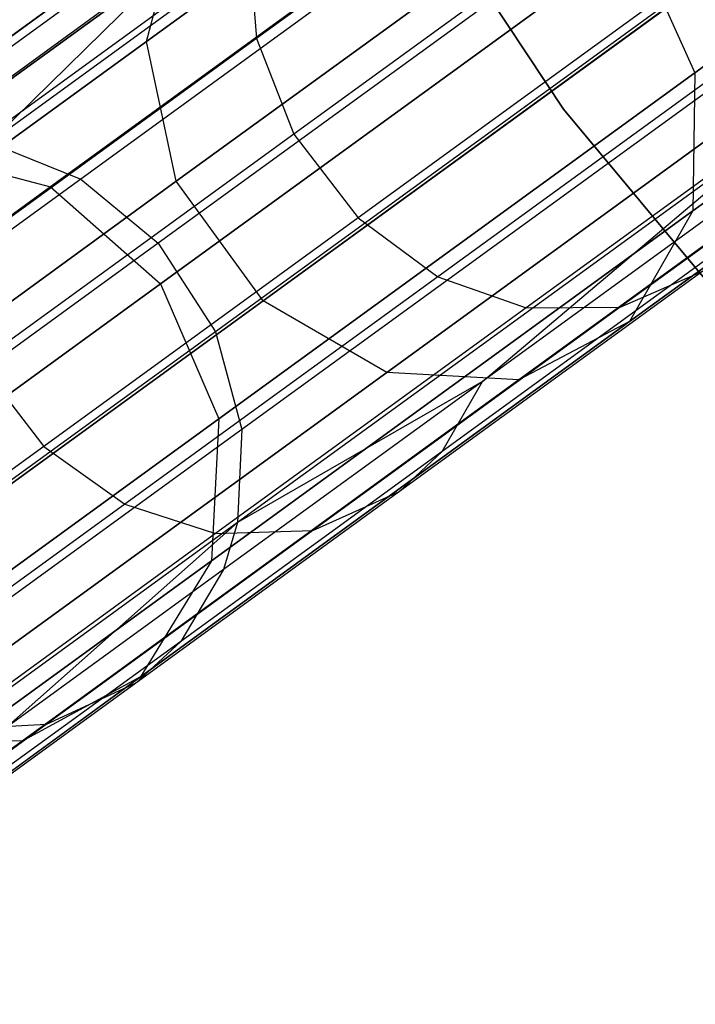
# Model space of a CAD drawing. Extents: x 0.3 to 7.1, y -3.38 to 3.38.
# Tile 7 of 256: x 1.26 to 1.48, y -1.97 to -1.65. Entities that reach past the tile are written whole.
import ezdxf

# ---------------------------------------------------------------- set-up
doc = ezdxf.new("R2010")
doc.units = 0
doc.header["$LTSCALE"] = 2.54
doc.layers.get('0').update_dxf_attribs({"linetype": 'CONTINUOUS'})

# ---------------------------------------------------------------- blocks, each defined once
blk = doc.blocks.new('SINGLES_B_BB_STL')
at = {"color": 0}
for p, q in [((1.4413, -1.67663, 1.9), (1.27055, -1.41839, 1.9)), ((1.27055, -1.41839, 1.7), (1.4413, -1.67663, 1.7)), ((1.27055, -1.41839, 1.7), (1.4413, -1.67663, 1.7)), ((1.4413, -1.67663, 1.9), (1.27055, -1.41839, 1.9)), ((1.30602, -1.65468, 15.35544), (1.51035, -1.50622, 15.01325)), ((1.30602, -1.65468, 15.35544), (1.51035, -1.50622, 15.01325)), ((1.51035, -1.50622, 13.24801), (1.30602, -1.65468, 12.90583)), ((1.51035, -1.50622, 13.24801), (1.30602, -1.65468, 12.90583)), ((1.48394, -1.66481, 15.44295), (1.67719, -1.52441, 15.11933)), ((1.48394, -1.66481, 15.44295), (1.67719, -1.52441, 15.11933)), ((1.67719, -1.52441, 13.14194), (1.48394, -1.66481, 12.81832)), ((1.67719, -1.52441, 13.14194), (1.48394, -1.66481, 12.81832)), ((1.31573, -1.7, 15.34353), (1.52157, -1.55045, 14.99881)), ((1.31573, -1.7, 15.34353), (1.52157, -1.55045, 14.99881)), ((1.52157, -1.55045, 13.26245), (1.31573, -1.7, 12.91774)), ((1.52157, -1.55045, 13.26245), (1.31573, -1.7, 12.91774)), ((1.43445, -1.5572, 40.63241), (1.25527, -1.68738, 40.25049)), ((1.43445, -1.5572, 40.63241), (1.25527, -1.68738, 40.25049)), ((1.48332, -1.70955, 15.42595), (1.67872, -1.56759, 15.09872)), ((1.48332, -1.70955, 15.42595), (1.67872, -1.56759, 15.09872)), ((1.67872, -1.56759, 13.16255), (1.48332, -1.70955, 12.83532)), ((1.67872, -1.56759, 13.16255), (1.48332, -1.70955, 12.83532)), ((1.46268, -1.56996, 40.62175), (1.28473, -1.69925, 40.24247)), ((1.46268, -1.56996, 40.62175), (1.28473, -1.69925, 40.24247)), ((1.45619, -1.57051, 40.91068), (1.34171, -1.65368, 40.724)), ((1.45619, -1.57051, 40.91068), (1.34171, -1.65368, 40.724)), ((1.2304, -1.68986, 15.78394), (1.38657, -1.57639, 15.42595)), ((1.2304, -1.68986, 15.78394), (1.38657, -1.57639, 15.42595)), ((1.38657, -1.57639, 12.83532), (1.2304, -1.68986, 12.47733)), ((1.38657, -1.57639, 12.83532), (1.2304, -1.68986, 12.47733)), ((1.27486, -1.70183, 15.79699), (1.42931, -1.58962, 15.44295)), ((1.27486, -1.70183, 15.79699), (1.42931, -1.58962, 15.44295)), ((1.42931, -1.58962, 12.81832), (1.27486, -1.70183, 12.46428)), ((1.42931, -1.58962, 12.81832), (1.27486, -1.70183, 12.46428)), ((1.34386, -1.73873, 15.34353), (1.5497, -1.58917, 14.99881)), ((1.34386, -1.73873, 15.34353), (1.5497, -1.58917, 14.99881)), ((1.5497, -1.58917, 13.26245), (1.34386, -1.73873, 12.91774)), ((1.5497, -1.58917, 13.26245), (1.34386, -1.73873, 12.91774)), ((1.48724, -1.59123, 40.61662), (1.30989, -1.72008, 40.23862)), ((1.48724, -1.59123, 40.61662), (1.30989, -1.72008, 40.23862)), ((1.34651, -1.59507, 40.69735), (1.24656, -1.66769, 40.50306)), ((1.34651, -1.59507, 40.69735), (1.24656, -1.66769, 40.50306)), ((1.4687, -1.60126, 40.91723), (1.35381, -1.68473, 40.72988)), ((1.4687, -1.60126, 40.91723), (1.35381, -1.68473, 40.72988)), ((1.46272, -1.7455, 15.40198), (1.66115, -1.60133, 15.06967)), ((1.46272, -1.7455, 15.40198), (1.66115, -1.60133, 15.06967)), ((1.66115, -1.60133, 13.1916), (1.46272, -1.7455, 12.85928)), ((1.66115, -1.60133, 13.1916), (1.46272, -1.7455, 12.85928)), ((1.15577, -1.73022, 15.74599), (1.31695, -1.61313, 15.37654)), ((1.15577, -1.73022, 15.74599), (1.31695, -1.61313, 15.37654)), ((1.31695, -1.61313, 12.88473), (1.15577, -1.73022, 12.51528)), ((1.31695, -1.61313, 12.88473), (1.15577, -1.73022, 12.51528)), ((1.30602, -1.65468, 15.35544), (1.31695, -1.61313, 15.37654)), ((1.30602, -1.65468, 15.35544), (1.31695, -1.61313, 15.37654)), ((1.30602, -1.65468, 12.90583), (1.31695, -1.61313, 12.88473)), ((1.30602, -1.65468, 12.90583), (1.31695, -1.61313, 12.88473)), ((1.38397, -1.76197, 15.35544), (1.5883, -1.61352, 15.01325)), ((1.38397, -1.76197, 15.35544), (1.5883, -1.61352, 15.01325)), ((1.5883, -1.61352, 13.24801), (1.38397, -1.76197, 12.90583)), ((1.5883, -1.61352, 13.24801), (1.38397, -1.76197, 12.90583)), ((1.42686, -1.76441, 15.37654), (1.62852, -1.6179, 15.03882)), ((1.42686, -1.76441, 15.37654), (1.62852, -1.6179, 15.03882)), ((1.62852, -1.6179, 13.22244), (1.42686, -1.76441, 12.88473)), ((1.62852, -1.6179, 13.22244), (1.42686, -1.76441, 12.88473)), ((1.46445, -1.62153, 15.44909), (1.31062, -1.73329, 15.8017)), ((1.46445, -1.62153, 15.44909), (1.31062, -1.73329, 15.8017)), ((1.31062, -1.73329, 12.45957), (1.46445, -1.62153, 12.81218)), ((1.31062, -1.73329, 12.45957), (1.46445, -1.62153, 12.81218)), ((1.50593, -1.61982, 40.6178), (1.32844, -1.74877, 40.2395)), ((1.50593, -1.61982, 40.6178), (1.32844, -1.74877, 40.2395)), ((1.46445, -1.62153, 15.44909), (1.48394, -1.66481, 15.44295)), ((1.46445, -1.62153, 15.44909), (1.48394, -1.66481, 15.44295)), ((1.46445, -1.62153, 12.81218), (1.48394, -1.66481, 12.81832)), ((1.46445, -1.62153, 12.81218), (1.48394, -1.66481, 12.81832)), ((1.31975, -1.62422, 40.45389), (1.23599, -1.68507, 40.25726)), ((1.31975, -1.62422, 40.45389), (1.23599, -1.68507, 40.25726)), ((1.33933, -1.62371, 40.7131), (1.23839, -1.69705, 40.51691)), ((1.33933, -1.62371, 40.7131), (1.23839, -1.69705, 40.51691)), ((1.25527, -1.68738, 40.25049), (1.31975, -1.62422, 40.45389)), ((1.25527, -1.68738, 40.25049), (1.31975, -1.62422, 40.45389)), ((1.33933, -1.62371, 40.7131), (1.34171, -1.65368, 40.724)), ((1.33933, -1.62371, 40.7131), (1.34171, -1.65368, 40.724)), ((1.48951, -1.62844, 40.91652), (1.37467, -1.71188, 40.72924)), ((1.48951, -1.62844, 40.91652), (1.37467, -1.71188, 40.72924)), ((1.51494, -1.64785, 40.90897), (1.40057, -1.73094, 40.72246)), ((1.51494, -1.64785, 40.90897), (1.40057, -1.73094, 40.72246)), ((1.34171, -1.65368, 40.724), (1.2401, -1.72751, 40.52649)), ((1.34171, -1.65368, 40.724), (1.2401, -1.72751, 40.52649)), ((1.51536, -1.65091, 40.6252), (1.33702, -1.78048, 40.24506)), ((1.51536, -1.65091, 40.6252), (1.33702, -1.78048, 40.24506)), ((1.34171, -1.65368, 40.724), (1.35381, -1.68473, 40.72988)), ((1.34171, -1.65368, 40.724), (1.35381, -1.68473, 40.72988)), ((1.14271, -1.77333, 15.72978), (1.30602, -1.65468, 15.35544)), ((1.14271, -1.77333, 15.72978), (1.30602, -1.65468, 15.35544)), ((1.30602, -1.65468, 12.90583), (1.14271, -1.77333, 12.53148)), ((1.30602, -1.65468, 12.90583), (1.14271, -1.77333, 12.53148)), ((1.31573, -1.7, 15.34353), (1.30602, -1.65468, 15.35544)), ((1.31573, -1.7, 15.34353), (1.30602, -1.65468, 15.35544)), ((1.31573, -1.7, 12.91774), (1.30602, -1.65468, 12.90583)), ((1.31573, -1.7, 12.91774), (1.30602, -1.65468, 12.90583)), ((1.54279, -1.65855, 40.89558), (1.42926, -1.74104, 40.71046)), ((1.54279, -1.65855, 40.89558), (1.42926, -1.74104, 40.71046)), ((1.57208, -1.65922, 40.87638), (1.45976, -1.74082, 40.69322)), ((1.57208, -1.65922, 40.87638), (1.45976, -1.74082, 40.69322)), ((1.32949, -1.77703, 15.79699), (1.48394, -1.66481, 15.44295)), ((1.32949, -1.77703, 15.79699), (1.48394, -1.66481, 15.44295)), ((1.48394, -1.66481, 12.81832), (1.32949, -1.77703, 12.46428)), ((1.48394, -1.66481, 12.81832), (1.32949, -1.77703, 12.46428)), ((1.48394, -1.66481, 15.44295), (1.48332, -1.70955, 15.42595)), ((1.48394, -1.66481, 15.44295), (1.48332, -1.70955, 15.42595)), ((1.48394, -1.66481, 12.81832), (1.48332, -1.70955, 12.83532)), ((1.48394, -1.66481, 12.81832), (1.48332, -1.70955, 12.83532)), ((1.63943, -1.91453, 1.9), (1.4413, -1.67663, 1.9)), ((1.4413, -1.67663, 1.7), (1.63943, -1.91453, 1.7)), ((1.4413, -1.67663, 1.7), (1.63943, -1.91453, 1.7)), ((1.4413, -1.67663, 1.7), (1.4413, -1.67663, 1.9)), ((1.63943, -1.91453, 1.9), (1.4413, -1.67663, 1.9)), ((1.4413, -1.67663, 1.7), (1.4413, -1.67663, 1.9)), ((1.51535, -1.68008, 40.63713), (1.33561, -1.81066, 40.25404)), ((1.51535, -1.68008, 40.63713), (1.33561, -1.81066, 40.25404)), ((1.415, -1.76491, 40.45716), (1.51535, -1.68008, 40.63713)), ((1.415, -1.76491, 40.45716), (1.51535, -1.68008, 40.63713)), ((1.35381, -1.68473, 40.72988), (1.25184, -1.75882, 40.53166)), ((1.35381, -1.68473, 40.72988), (1.25184, -1.75882, 40.53166)), ((1.35381, -1.68473, 40.72988), (1.37467, -1.71188, 40.72924)), ((1.35381, -1.68473, 40.72988), (1.37467, -1.71188, 40.72924)), ((1.25527, -1.68738, 40.25049), (1.28473, -1.69925, 40.24247)), ((1.25527, -1.68738, 40.25049), (1.28473, -1.69925, 40.24247)), ((1.2304, -1.68986, 15.78394), (1.27486, -1.70183, 15.79699)), ((1.2304, -1.68986, 15.78394), (1.27486, -1.70183, 15.79699)), ((1.2304, -1.68986, 12.47733), (1.27486, -1.70183, 12.46428)), ((1.2304, -1.68986, 12.47733), (1.27486, -1.70183, 12.46428)), ((1.5117, -1.69465, 40.64513), (1.415, -1.76491, 40.45716)), ((1.5117, -1.69465, 40.64513), (1.415, -1.76491, 40.45716)), ((1.15122, -1.81953, 15.72064), (1.31573, -1.7, 15.34353)), ((1.15122, -1.81953, 15.72064), (1.31573, -1.7, 15.34353)), ((1.31573, -1.7, 12.91774), (1.15122, -1.81953, 12.54063)), ((1.31573, -1.7, 12.91774), (1.15122, -1.81953, 12.54063)), ((1.28473, -1.69925, 40.24247), (1.15906, -1.79055, 39.83235)), ((1.28473, -1.69925, 40.24247), (1.15906, -1.79055, 39.83235)), ((1.28473, -1.69925, 40.24247), (1.30989, -1.72008, 40.23862)), ((1.28473, -1.69925, 40.24247), (1.30989, -1.72008, 40.23862)), ((1.34386, -1.73873, 15.34353), (1.31573, -1.7, 15.34353)), ((1.34386, -1.73873, 15.34353), (1.31573, -1.7, 15.34353)), ((1.34386, -1.73873, 12.91774), (1.31573, -1.7, 12.91774)), ((1.34386, -1.73873, 12.91774), (1.31573, -1.7, 12.91774)), ((1.16229, -1.78362, 16.17439), (1.27486, -1.70183, 15.79699)), ((1.16229, -1.78362, 16.17439), (1.27486, -1.70183, 15.79699)), ((1.27486, -1.70183, 12.46428), (1.16229, -1.78362, 12.08688)), ((1.27486, -1.70183, 12.46428), (1.16229, -1.78362, 12.08688)), ((1.27486, -1.70183, 15.79699), (1.31062, -1.73329, 15.8017)), ((1.27486, -1.70183, 15.79699), (1.31062, -1.73329, 15.8017)), ((1.27486, -1.70183, 12.46428), (1.31062, -1.73329, 12.45957)), ((1.27486, -1.70183, 12.46428), (1.31062, -1.73329, 12.45957)), ((1.32715, -1.82302, 15.78394), (1.48332, -1.70955, 15.42595)), ((1.32715, -1.82302, 15.78394), (1.48332, -1.70955, 15.42595)), ((1.48332, -1.70955, 12.83532), (1.32715, -1.82302, 12.47733)), ((1.48332, -1.70955, 12.83532), (1.32715, -1.82302, 12.47733)), ((1.48332, -1.70955, 15.42595), (1.46272, -1.7455, 15.40198)), ((1.48332, -1.70955, 15.42595), (1.46272, -1.7455, 15.40198)), ((1.48332, -1.70955, 12.83532), (1.46272, -1.7455, 12.85928)), ((1.48332, -1.70955, 12.83532), (1.46272, -1.7455, 12.85928)), ((1.37467, -1.71188, 40.72924), (1.27273, -1.78594, 40.5311)), ((1.37467, -1.71188, 40.72924), (1.27273, -1.78594, 40.5311)), ((1.37467, -1.71188, 40.72924), (1.40057, -1.73094, 40.72246)), ((1.37467, -1.71188, 40.72924), (1.40057, -1.73094, 40.72246)), ((1.49963, -1.71659, 40.66089), (1.40195, -1.78756, 40.47101)), ((1.49963, -1.71659, 40.66089), (1.40195, -1.78756, 40.47101)), ((1.30989, -1.72008, 40.23862), (1.18464, -1.81108, 39.82986)), ((1.30989, -1.72008, 40.23862), (1.18464, -1.81108, 39.82986)), ((1.30989, -1.72008, 40.23862), (1.32844, -1.74877, 40.2395)), ((1.30989, -1.72008, 40.23862), (1.32844, -1.74877, 40.2395)), ((1.48654, -1.72909, 40.67335), (1.38809, -1.80062, 40.48197)), ((1.48654, -1.72909, 40.67335), (1.38809, -1.80062, 40.48197)), ((1.45976, -1.74082, 40.69322), (1.48654, -1.72909, 40.67335)), ((1.45976, -1.74082, 40.69322), (1.48654, -1.72909, 40.67335)), ((1.31062, -1.73329, 15.8017), (1.1985, -1.81476, 16.17758)), ((1.31062, -1.73329, 15.8017), (1.1985, -1.81476, 16.17758)), ((1.1985, -1.81476, 12.08369), (1.31062, -1.73329, 12.45957)), ((1.1985, -1.81476, 12.08369), (1.31062, -1.73329, 12.45957)), ((1.40057, -1.73094, 40.72246), (1.29906, -1.8047, 40.52514)), ((1.40057, -1.73094, 40.72246), (1.29906, -1.8047, 40.52514)), ((1.31062, -1.73329, 15.8017), (1.32949, -1.77703, 15.79699)), ((1.31062, -1.73329, 15.8017), (1.32949, -1.77703, 15.79699)), ((1.31062, -1.73329, 12.45957), (1.32949, -1.77703, 12.46428)), ((1.31062, -1.73329, 12.45957), (1.32949, -1.77703, 12.46428)), ((1.40057, -1.73094, 40.72246), (1.42926, -1.74104, 40.71046)), ((1.40057, -1.73094, 40.72246), (1.42926, -1.74104, 40.71046)), ((1.17935, -1.85825, 15.72064), (1.34386, -1.73873, 15.34353)), ((1.17935, -1.85825, 15.72064), (1.34386, -1.73873, 15.34353)), ((1.34386, -1.73873, 12.91774), (1.17935, -1.85825, 12.54063)), ((1.34386, -1.73873, 12.91774), (1.17935, -1.85825, 12.54063)), ((1.38397, -1.76197, 15.35544), (1.34386, -1.73873, 15.34353)), ((1.38397, -1.76197, 15.35544), (1.34386, -1.73873, 15.34353)), ((1.38397, -1.76197, 12.90583), (1.34386, -1.73873, 12.91774)), ((1.38397, -1.76197, 12.90583), (1.34386, -1.73873, 12.91774)), ((1.42926, -1.74104, 40.71046), (1.32849, -1.81425, 40.51458)), ((1.42926, -1.74104, 40.71046), (1.32849, -1.81425, 40.51458)), ((1.45976, -1.74082, 40.69322), (1.36006, -1.81326, 40.49943)), ((1.45976, -1.74082, 40.69322), (1.36006, -1.81326, 40.49943)), ((1.42926, -1.74104, 40.71046), (1.45976, -1.74082, 40.69322)), ((1.42926, -1.74104, 40.71046), (1.45976, -1.74082, 40.69322)), ((1.30412, -1.86072, 15.76553), (1.46272, -1.7455, 15.40198)), ((1.30412, -1.86072, 15.76553), (1.46272, -1.7455, 15.40198)), ((1.46272, -1.7455, 12.85928), (1.30412, -1.86072, 12.49574)), ((1.46272, -1.7455, 12.85928), (1.30412, -1.86072, 12.49574)), ((1.46272, -1.7455, 15.40198), (1.42686, -1.76441, 15.37654)), ((1.46272, -1.7455, 15.40198), (1.42686, -1.76441, 15.37654)), ((1.46272, -1.7455, 12.85928), (1.42686, -1.76441, 12.88473)), ((1.46272, -1.7455, 12.85928), (1.42686, -1.76441, 12.88473)), ((1.32844, -1.74877, 40.2395), (1.2031, -1.83984, 39.83043)), ((1.32844, -1.74877, 40.2395), (1.2031, -1.83984, 39.83043)), ((1.32844, -1.74877, 40.2395), (1.33702, -1.78048, 40.24506)), ((1.32844, -1.74877, 40.2395), (1.33702, -1.78048, 40.24506)), ((1.25184, -1.75882, 40.53166), (1.27273, -1.78594, 40.5311)), ((1.25184, -1.75882, 40.53166), (1.27273, -1.78594, 40.5311)), ((1.22066, -1.88062, 15.72978), (1.38397, -1.76197, 15.35544)), ((1.22066, -1.88062, 15.72978), (1.38397, -1.76197, 15.35544)), ((1.38397, -1.76197, 12.90583), (1.22066, -1.88062, 12.53148)), ((1.38397, -1.76197, 12.90583), (1.22066, -1.88062, 12.53148)), ((1.42686, -1.76441, 15.37654), (1.38397, -1.76197, 15.35544)), ((1.42686, -1.76441, 15.37654), (1.38397, -1.76197, 15.35544)), ((1.42686, -1.76441, 12.88473), (1.38397, -1.76197, 12.90583)), ((1.42686, -1.76441, 12.88473), (1.38397, -1.76197, 12.90583)), ((1.26569, -1.88151, 15.74599), (1.42686, -1.76441, 15.37654)), ((1.26569, -1.88151, 15.74599), (1.42686, -1.76441, 15.37654)), ((1.42686, -1.76441, 12.88473), (1.26569, -1.88151, 12.51528)), ((1.42686, -1.76441, 12.88473), (1.26569, -1.88151, 12.51528)), ((1.415, -1.76491, 40.45716), (1.33104, -1.82591, 40.26006)), ((1.415, -1.76491, 40.45716), (1.33104, -1.82591, 40.26006)), ((1.415, -1.76491, 40.45716), (1.33561, -1.81066, 40.25404)), ((1.415, -1.76491, 40.45716), (1.33561, -1.81066, 40.25404)), ((1.40195, -1.78756, 40.47101), (1.415, -1.76491, 40.45716)), ((1.40195, -1.78756, 40.47101), (1.415, -1.76491, 40.45716)), ((1.21692, -1.85882, 16.17439), (1.32949, -1.77703, 15.79699)), ((1.21692, -1.85882, 16.17439), (1.32949, -1.77703, 15.79699)), ((1.32949, -1.77703, 12.46428), (1.21692, -1.85882, 12.08688)), ((1.32949, -1.77703, 12.46428), (1.21692, -1.85882, 12.08688)), ((1.32949, -1.77703, 15.79699), (1.32715, -1.82302, 15.78394)), ((1.32949, -1.77703, 15.79699), (1.32715, -1.82302, 15.78394)), ((1.32949, -1.77703, 12.46428), (1.32715, -1.82302, 12.47733)), ((1.32949, -1.77703, 12.46428), (1.32715, -1.82302, 12.47733)), ((1.33702, -1.78048, 40.24506), (1.21107, -1.87199, 39.83401)), ((1.33702, -1.78048, 40.24506), (1.21107, -1.87199, 39.83401)), ((1.33702, -1.78048, 40.24506), (1.33561, -1.81066, 40.25404)), ((1.33702, -1.78048, 40.24506), (1.33561, -1.81066, 40.25404)), ((1.27273, -1.78594, 40.5311), (1.18423, -1.85024, 40.32333)), ((1.27273, -1.78594, 40.5311), (1.18423, -1.85024, 40.32333)), ((1.27273, -1.78594, 40.5311), (1.29906, -1.8047, 40.52514)), ((1.27273, -1.78594, 40.5311), (1.29906, -1.8047, 40.52514)), ((1.40195, -1.78756, 40.47101), (1.31714, -1.84918, 40.27191)), ((1.40195, -1.78756, 40.47101), (1.31714, -1.84918, 40.27191)), ((1.38809, -1.80062, 40.48197), (1.40195, -1.78756, 40.47101)), ((1.38809, -1.80062, 40.48197), (1.40195, -1.78756, 40.47101)), ((1.38809, -1.80062, 40.48197), (1.3026, -1.86273, 40.28129)), ((1.38809, -1.80062, 40.48197), (1.3026, -1.86273, 40.28129)), ((1.36006, -1.81326, 40.49943), (1.38809, -1.80062, 40.48197)), ((1.36006, -1.81326, 40.49943), (1.38809, -1.80062, 40.48197)), ((1.29906, -1.8047, 40.52514), (1.21092, -1.86873, 40.31823)), ((1.29906, -1.8047, 40.52514), (1.21092, -1.86873, 40.31823)), ((1.29906, -1.8047, 40.52514), (1.32849, -1.81425, 40.51458)), ((1.29906, -1.8047, 40.52514), (1.32849, -1.81425, 40.51458)), ((1.33561, -1.81066, 40.25404), (1.20868, -1.90288, 39.83979)), ((1.33561, -1.81066, 40.25404), (1.20868, -1.90288, 39.83979)), ((1.26033, -1.87728, 40.0551), (1.33561, -1.81066, 40.25404)), ((1.26033, -1.87728, 40.0551), (1.33561, -1.81066, 40.25404)), ((1.36006, -1.81326, 40.49943), (1.2735, -1.87615, 40.29623)), ((1.36006, -1.81326, 40.49943), (1.2735, -1.87615, 40.29623)), ((1.32849, -1.81425, 40.51458), (1.36006, -1.81326, 40.49943)), ((1.32849, -1.81425, 40.51458), (1.36006, -1.81326, 40.49943)), ((1.33561, -1.81066, 40.25404), (1.33104, -1.82591, 40.26006)), ((1.33561, -1.81066, 40.25404), (1.33104, -1.82591, 40.26006)), ((1.32849, -1.81425, 40.51458), (1.241, -1.87781, 40.30919)), ((1.32849, -1.81425, 40.51458), (1.241, -1.87781, 40.30919)), ((1.21332, -1.90572, 16.16554), (1.32715, -1.82302, 15.78394)), ((1.21332, -1.90572, 16.16554), (1.32715, -1.82302, 15.78394)), ((1.32715, -1.82302, 12.47733), (1.21332, -1.90572, 12.09573)), ((1.32715, -1.82302, 12.47733), (1.21332, -1.90572, 12.09573)), ((1.32715, -1.82302, 15.78394), (1.30412, -1.86072, 15.76553)), ((1.32715, -1.82302, 15.78394), (1.30412, -1.86072, 15.76553)), ((1.32715, -1.82302, 12.47733), (1.30412, -1.86072, 12.49574)), ((1.32715, -1.82302, 12.47733), (1.30412, -1.86072, 12.49574)), ((1.33104, -1.82591, 40.26006), (1.26033, -1.87728, 40.0551)), ((1.33104, -1.82591, 40.26006), (1.26033, -1.87728, 40.0551)), ((1.33104, -1.82591, 40.26006), (1.31714, -1.84918, 40.27191)), ((1.33104, -1.82591, 40.26006), (1.31714, -1.84918, 40.27191)), ((1.31714, -1.84918, 40.27191), (1.24572, -1.90107, 40.06487)), ((1.31714, -1.84918, 40.27191), (1.24572, -1.90107, 40.06487)), ((1.31714, -1.84918, 40.27191), (1.3026, -1.86273, 40.28129)), ((1.31714, -1.84918, 40.27191), (1.3026, -1.86273, 40.28129)), ((1.18852, -1.94471, 16.15306), (1.30412, -1.86072, 15.76553)), ((1.18852, -1.94471, 16.15306), (1.30412, -1.86072, 15.76553)), ((1.30412, -1.86072, 12.49574), (1.18852, -1.94471, 12.10821)), ((1.30412, -1.86072, 12.49574), (1.18852, -1.94471, 12.10821)), ((1.30412, -1.86072, 15.76553), (1.26569, -1.88151, 15.74599)), ((1.30412, -1.86072, 15.76553), (1.26569, -1.88151, 15.74599)), ((1.30412, -1.86072, 12.49574), (1.26569, -1.88151, 12.51528)), ((1.30412, -1.86072, 12.49574), (1.26569, -1.88151, 12.51528)), ((1.3026, -1.86273, 40.28129), (1.23061, -1.91503, 40.0726)), ((1.3026, -1.86273, 40.28129), (1.23061, -1.91503, 40.0726)), ((1.3026, -1.86273, 40.28129), (1.2735, -1.87615, 40.29623)), ((1.3026, -1.86273, 40.28129), (1.2735, -1.87615, 40.29623)), ((1.2735, -1.87615, 40.29623), (1.20061, -1.9291, 40.08492)), ((1.2735, -1.87615, 40.29623), (1.20061, -1.9291, 40.08492)), ((1.2735, -1.87615, 40.29623), (1.241, -1.87781, 40.30919)), ((1.2735, -1.87615, 40.29623), (1.241, -1.87781, 40.30919)), ((1.14822, -1.96686, 16.13981), (1.26569, -1.88151, 15.74599)), ((1.14822, -1.96686, 16.13981), (1.26569, -1.88151, 15.74599)), ((1.26569, -1.88151, 12.51528), (1.14822, -1.96686, 12.12146)), ((1.26569, -1.88151, 12.51528), (1.14822, -1.96686, 12.12146)), ((1.26569, -1.88151, 15.74599), (1.22066, -1.88062, 15.72978)), ((1.26569, -1.88151, 15.74599), (1.22066, -1.88062, 15.72978)), ((1.26569, -1.88151, 12.51528), (1.22066, -1.88062, 12.53148)), ((1.26569, -1.88151, 12.51528), (1.22066, -1.88062, 12.53148))]:
    blk.add_line(p, q, dxfattribs=at)

msp = doc.modelspace()

# ---------------------------------------------------------------- block references
at = {"color": 0}
msp.add_blockref('SINGLES_B_BB_STL', (0, 0), dxfattribs=at)

doc.saveas('drawing.dxf')
